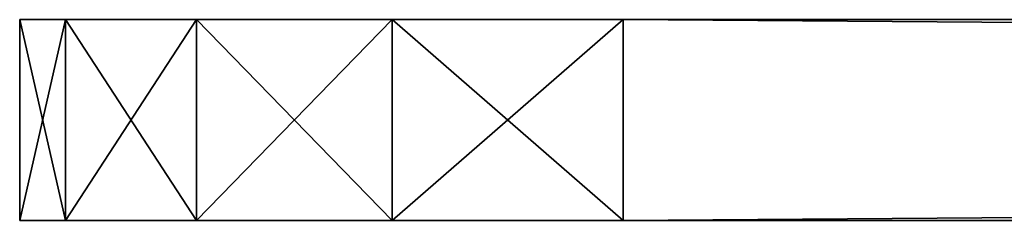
# Model space of a CAD drawing. Extents: x 659 to 1111, y 0 to 289.
# Tile 119 of 208: x 807.81 to 812.7, y 156.5 to 157.5. Entities that reach past the tile are written whole.
import ezdxf

# ---------------------------------------------------------------- set-up
doc = ezdxf.new("R2010")
doc.units = 0
doc.header["$LTSCALE"] = 25.4
doc.layers.get('0').update_dxf_attribs({"color": 13, "linetype": 'CONTINUOUS'})

# ---------------------------------------------------------------- blocks, each defined once
blk = doc.blocks.new('GIOTTO-LED-S-8168_STL')
at = {"color": 44}
for p, q in [((153.8546, 62.5607, 131.25), (151.7333, 61.682, 131.25)), ((153.8546, 62.5607, 131.25), (151.7333, 61.682, 131.25)), ((153.8546, 62.5607, 131.25), (152.7065, 62.3324, 131.25)), ((152.7065, 62.3324, 131.25), (153.8546, 62.5607, 132.25)), ((152.7065, 62.3324, 131.25), (153.8546, 62.5607, 132.25)), ((152.7065, 62.3324, 132.25), (153.8546, 62.5607, 132.25)), ((152.7065, 62.3324, 132.25), (153.8546, 62.5607, 132.25)), ((153.8546, 62.5607, 131.25), (152.7065, 62.3324, 131.25)), ((153.8546, 62.5607, 132.25), (302.8546, 62.5607, 132.25)), ((302.8546, 62.5607, 132.25), (153.8546, 62.5607, 131.25)), ((153.8546, 62.5607, 131.25), (153.8546, 62.5607, 132.25)), ((302.8546, 62.5607, 132.25), (153.8546, 62.5607, 131.25)), ((302.8546, 62.5607, 131.25), (153.8546, 62.5607, 131.25)), ((153.8546, 62.5607, 131.25), (153.8546, 62.5607, 132.25)), ((225.0401, 49.9498, 132.25), (153.8546, 62.5607, 132.25)), ((153.8546, 62.5607, 132.25), (223.6784, 48.4561, 132.25)), ((153.8546, 62.5607, 132.25), (223.6784, 48.4561, 132.25)), ((153.8546, 62.5607, 132.25), (222.9482, 46.5713, 132.25)), ((226.8494, 50.8508, 132.25), (153.8546, 62.5607, 132.25)), ((225.0401, 49.9498, 132.25), (153.8546, 62.5607, 132.25)), ((226.8494, 50.8508, 132.25), (153.8546, 62.5607, 132.25)), ((228.8621, 51.0373, 132.25), (153.8546, 62.5607, 132.25)), ((228.8621, 51.0373, 132.25), (153.8546, 62.5607, 132.25)), ((153.8546, 62.5607, 132.25), (302.8546, 62.5607, 132.25)), ((223.6784, 23.4561, 132.25), (153.8546, 62.5607, 132.25)), ((223.6784, 23.4561, 132.25), (153.8546, 62.5607, 132.25)), ((225.0401, 24.9498, 132.25), (153.8546, 62.5607, 132.25)), ((225.0401, 24.9498, 132.25), (153.8546, 62.5607, 132.25)), ((226.8494, 25.8508, 132.25), (153.8546, 62.5607, 132.25)), ((222.9482, 44.5501, 132.25), (153.8546, 62.5607, 132.25)), ((226.8494, 25.8508, 132.25), (153.8546, 62.5607, 132.25)), ((222.9482, 44.5501, 132.25), (153.8546, 62.5607, 132.25)), ((222.8546, 45.5607, 132.25), (153.8546, 62.5607, 132.25)), ((222.8546, 45.5607, 132.25), (153.8546, 62.5607, 132.25)), ((153.8546, 62.5607, 132.25), (222.9482, 46.5713, 132.25)), ((153.8546, 62.5607, 131.25), (157.3546, 55.0607, 131.25)), ((153.8546, 62.5607, 131.25), (157.3546, 55.0607, 131.25)), ((153.8546, 62.5607, 131.25), (299.3546, 55.0607, 131.25)), ((153.8546, 62.5607, 131.25), (299.3546, 55.0607, 131.25)), ((302.8546, 62.5607, 131.25), (153.8546, 62.5607, 131.25)), ((152.7065, 62.3324, 131.25), (151.7333, 61.682, 131.25)), ((151.7333, 61.682, 131.25), (152.7065, 62.3324, 132.25)), ((151.7333, 61.682, 131.25), (152.7065, 62.3324, 132.25)), ((151.7333, 61.682, 132.25), (152.7065, 62.3324, 132.25)), ((151.7333, 61.682, 132.25), (152.7065, 62.3324, 132.25)), ((152.7065, 62.3324, 131.25), (151.7333, 61.682, 131.25)), ((152.7065, 62.3324, 131.25), (152.7065, 62.3324, 132.25)), ((152.7065, 62.3324, 131.25), (152.7065, 62.3324, 132.25)), ((152.7065, 62.3324, 132.25), (223.6784, 23.4561, 132.25)), ((152.7065, 62.3324, 132.25), (223.6784, 23.4561, 132.25)), ((151.7333, 61.682, 131.25), (151.0829, 60.7088, 131.25)), ((151.0829, 60.7088, 131.25), (151.7333, 61.682, 132.25)), ((151.0829, 60.7088, 131.25), (151.7333, 61.682, 132.25)), ((151.0829, 60.7088, 132.25), (151.7333, 61.682, 132.25)), ((151.0829, 60.7088, 132.25), (151.7333, 61.682, 132.25)), ((151.7333, 61.682, 131.25), (151.0829, 60.7088, 131.25)), ((151.7333, 61.682, 131.25), (151.7333, 61.682, 132.25)), ((151.7333, 61.682, 131.25), (151.7333, 61.682, 132.25)), ((223.6784, 23.4561, 132.25), (151.7333, 61.682, 132.25)), ((223.6784, 23.4561, 132.25), (151.7333, 61.682, 132.25)), ((151.7333, 61.682, 131.25), (157.3546, 55.0607, 131.25)), ((151.7333, 61.682, 131.25), (157.3546, 55.0607, 131.25)), ((151.0829, 60.7088, 131.25), (150.8546, 59.5607, 131.25)), ((150.8546, 59.5607, 131.25), (151.0829, 60.7088, 132.25)), ((150.8546, 59.5607, 131.25), (151.0829, 60.7088, 132.25)), ((150.8546, 59.5607, 132.25), (151.0829, 60.7088, 132.25)), ((150.8546, 59.5607, 132.25), (151.0829, 60.7088, 132.25)), ((151.0829, 60.7088, 131.25), (150.8546, 59.5607, 131.25)), ((151.0829, 60.7088, 131.25), (151.0829, 60.7088, 132.25)), ((151.0829, 60.7088, 131.25), (151.0829, 60.7088, 132.25)), ((222.9482, 21.5713, 132.25), (151.0829, 60.7088, 132.25)), ((222.9482, 21.5713, 132.25), (151.0829, 60.7088, 132.25)), ((223.6784, 23.4561, 132.25), (151.0829, 60.7088, 132.25)), ((223.6784, 23.4561, 132.25), (151.0829, 60.7088, 132.25)), ((157.3546, 55.0607, 131.25), (151.0829, 60.7088, 131.25)), ((157.3546, 55.0607, 131.25), (151.0829, 60.7088, 131.25)), ((150.8546, 59.5607, 131.25), (150.8546, 59.5607, 132.25)), ((150.8546, 3.5607, 132.25), (150.8546, 59.5607, 132.25)), ((150.8546, 59.5607, 132.25), (150.8546, 3.5607, 131.25)), ((150.8546, 59.5607, 132.25), (150.8546, 3.5607, 131.25)), ((150.8546, 59.5607, 131.25), (150.8546, 59.5607, 132.25)), ((150.8546, 59.5607, 131.25), (150.8546, 3.5607, 131.25)), ((222.8546, 20.5607, 132.25), (150.8546, 59.5607, 132.25)), ((150.8546, 3.5607, 132.25), (150.8546, 59.5607, 132.25)), ((222.8546, 20.5607, 132.25), (150.8546, 59.5607, 132.25)), ((222.9482, 21.5713, 132.25), (150.8546, 59.5607, 132.25)), ((222.9482, 21.5713, 132.25), (150.8546, 59.5607, 132.25)), ((150.8546, 59.5607, 131.25), (150.8546, 3.5607, 131.25)), ((150.8546, 59.5607, 131.25), (157.3546, 55.0607, 131.25)), ((150.8546, 59.5607, 131.25), (157.3546, 55.0607, 131.25)), ((150.8546, 3.5607, 131.25), (157.3546, 55.0607, 131.25)), ((150.8546, 3.5607, 131.25), (157.3546, 55.0607, 131.25)), ((222.8546, 20.5607, 132.25), (150.8546, 3.5607, 132.25)), ((222.8546, 20.5607, 132.25), (150.8546, 3.5607, 132.25)), ((222.9482, 19.5501, 132.25), (150.8546, 3.5607, 132.25)), ((222.9482, 19.5501, 132.25), (150.8546, 3.5607, 132.25)), ((151.0829, 2.4127, 132.25), (222.9482, 19.5501, 132.25)), ((151.0829, 2.4127, 132.25), (222.9482, 19.5501, 132.25)), ((222.9482, 19.5501, 132.25), (151.7333, 1.4394, 132.25)), ((222.9482, 19.5501, 132.25), (151.7333, 1.4394, 132.25)), ((222.9482, 19.5501, 132.25), (152.7065, 0.7891, 132.25)), ((222.9482, 19.5501, 132.25), (152.7065, 0.7891, 132.25)), ((223.6784, 17.6653, 132.25), (152.7065, 0.7891, 132.25)), ((223.6784, 17.6653, 132.25), (152.7065, 0.7891, 132.25)), ((223.6784, 17.6653, 132.25), (153.8546, 0.5607, 132.25)), ((223.6784, 17.6653, 132.25), (153.8546, 0.5607, 132.25)), ((225.0401, 16.1716, 132.25), (153.8546, 0.5607, 132.25)), ((225.0401, 16.1716, 132.25), (153.8546, 0.5607, 132.25)), ((226.8494, 15.2707, 132.25), (153.8546, 0.5607, 132.25)), ((226.8494, 15.2707, 132.25), (153.8546, 0.5607, 132.25)), ((153.8546, 0.5607, 132.25), (228.8621, 15.0842, 132.25)), ((153.8546, 0.5607, 132.25), (228.8621, 15.0842, 132.25)), ((150.8546, 3.5607, 131.25), (157.3546, 8.0607, 131.25)), ((150.8546, 3.5607, 131.25), (157.3546, 8.0607, 131.25)), ((157.3546, 8.0607, 131.25), (151.0829, 2.4127, 131.25)), ((157.3546, 8.0607, 131.25), (151.0829, 2.4127, 131.25)), ((151.7333, 1.4394, 131.25), (157.3546, 8.0607, 131.25)), ((151.7333, 1.4394, 131.25), (157.3546, 8.0607, 131.25)), ((152.7065, 0.7891, 131.25), (157.3546, 8.0607, 131.25)), ((152.7065, 0.7891, 131.25), (157.3546, 8.0607, 131.25)), ((153.8546, 0.5607, 131.25), (157.3546, 8.0607, 131.25)), ((153.8546, 0.5607, 131.25), (157.3546, 8.0607, 131.25)), ((150.8546, 3.5607, 131.25), (150.8546, 3.5607, 132.25)), ((150.8546, 3.5607, 131.25), (150.8546, 3.5607, 132.25)), ((150.8546, 3.5607, 131.25), (151.0829, 2.4127, 131.25)), ((151.0829, 2.4127, 131.25), (150.8546, 3.5607, 132.25)), ((151.0829, 2.4127, 131.25), (150.8546, 3.5607, 132.25)), ((151.0829, 2.4127, 132.25), (150.8546, 3.5607, 132.25)), ((151.0829, 2.4127, 132.25), (150.8546, 3.5607, 132.25)), ((150.8546, 3.5607, 131.25), (151.0829, 2.4127, 131.25)), ((151.0829, 2.4127, 131.25), (151.0829, 2.4127, 132.25)), ((151.0829, 2.4127, 131.25), (151.0829, 2.4127, 132.25)), ((151.0829, 2.4127, 131.25), (151.7333, 1.4394, 131.25)), ((151.7333, 1.4394, 131.25), (151.0829, 2.4127, 132.25)), ((151.7333, 1.4394, 131.25), (151.0829, 2.4127, 132.25)), ((151.7333, 1.4394, 132.25), (151.0829, 2.4127, 132.25)), ((151.7333, 1.4394, 132.25), (151.0829, 2.4127, 132.25)), ((151.0829, 2.4127, 131.25), (151.7333, 1.4394, 131.25)), ((151.7333, 1.4394, 131.25), (151.7333, 1.4394, 132.25)), ((151.7333, 1.4394, 131.25), (151.7333, 1.4394, 132.25)), ((151.7333, 1.4394, 131.25), (152.7065, 0.7891, 131.25)), ((152.7065, 0.7891, 131.25), (151.7333, 1.4394, 132.25)), ((152.7065, 0.7891, 131.25), (151.7333, 1.4394, 132.25)), ((152.7065, 0.7891, 132.25), (151.7333, 1.4394, 132.25)), ((152.7065, 0.7891, 132.25), (151.7333, 1.4394, 132.25)), ((151.7333, 1.4394, 131.25), (152.7065, 0.7891, 131.25)), ((152.7065, 0.7891, 131.25), (152.7065, 0.7891, 132.25)), ((152.7065, 0.7891, 131.25), (152.7065, 0.7891, 132.25)), ((152.7065, 0.7891, 131.25), (153.8546, 0.5607, 131.25)), ((153.8546, 0.5607, 131.25), (152.7065, 0.7891, 132.25)), ((153.8546, 0.5607, 131.25), (152.7065, 0.7891, 132.25)), ((153.8546, 0.5607, 132.25), (152.7065, 0.7891, 132.25)), ((153.8546, 0.5607, 132.25), (152.7065, 0.7891, 132.25)), ((152.7065, 0.7891, 131.25), (153.8546, 0.5607, 131.25)), ((153.8546, 0.5607, 131.25), (153.8546, 0.5607, 132.25)), ((302.8546, 0.5607, 132.25), (153.8546, 0.5607, 132.25)), ((153.8546, 0.5607, 132.25), (302.8546, 0.5607, 131.25)), ((153.8546, 0.5607, 132.25), (302.8546, 0.5607, 131.25)), ((153.8546, 0.5607, 131.25), (153.8546, 0.5607, 132.25)), ((153.8546, 0.5607, 131.25), (302.8546, 0.5607, 131.25)), ((302.8546, 0.5607, 132.25), (153.8546, 0.5607, 132.25)), ((153.8546, 0.5607, 131.25), (302.8546, 0.5607, 131.25))]:
    blk.add_line(p, q, dxfattribs=at)
mesh = blk.add_polyface(dxfattribs=at)
corners = [(153.8546, 62.5607, 131.25), (151.7333, 61.682, 131.25), (152.7065, 62.3324, 131.25)]
mesh.append_faces([[corners[k] for k in face] for face in [(0, 1, 2)]], dxfattribs={"color": 44})
mesh = blk.add_polyface(dxfattribs=at)
corners = [(157.3546, 55.0607, 131.25), (151.7333, 61.682, 131.25), (153.8546, 62.5607, 131.25)]
mesh.append_faces([[corners[k] for k in face] for face in [(0, 1, 2)]], dxfattribs={"color": 44})
mesh = blk.add_polyface(dxfattribs=at)
corners = [(153.8546, 62.5607, 132.25), (153.8546, 62.5607, 131.25), (152.7065, 62.3324, 131.25)]
mesh.append_faces([[corners[k] for k in face] for face in [(0, 1, 2)]], dxfattribs={"color": 44})
mesh = blk.add_polyface(dxfattribs=at)
corners = [(153.8546, 62.5607, 132.25), (152.7065, 62.3324, 131.25), (152.7065, 62.3324, 132.25)]
mesh.append_faces([[corners[k] for k in face] for face in [(0, 1, 2)]], dxfattribs={"color": 44})
mesh = blk.add_polyface(dxfattribs=at)
corners = [(223.6784, 23.4561, 132.25), (153.8546, 62.5607, 132.25), (152.7065, 62.3324, 132.25)]
mesh.append_faces([[corners[k] for k in face] for face in [(0, 1, 2)]], dxfattribs={"color": 44})
mesh = blk.add_polyface(dxfattribs=at)
corners = [(302.8546, 62.5607, 132.25), (153.8546, 62.5607, 131.25), (153.8546, 62.5607, 132.25)]
mesh.append_faces([[corners[k] for k in face] for face in [(0, 1, 2)]], dxfattribs={"color": 44})
mesh = blk.add_polyface(dxfattribs=at)
corners = [(302.8546, 62.5607, 132.25), (302.8546, 62.5607, 131.25), (153.8546, 62.5607, 131.25)]
mesh.append_faces([[corners[k] for k in face] for face in [(0, 1, 2)]], dxfattribs={"color": 44})
mesh = blk.add_polyface(dxfattribs=at)
corners = [(225.0401, 49.9498, 132.25), (153.8546, 62.5607, 132.25), (223.6784, 48.4561, 132.25)]
mesh.append_faces([[corners[k] for k in face] for face in [(0, 1, 2)]], dxfattribs={"color": 44})
mesh = blk.add_polyface(dxfattribs=at)
corners = [(223.6784, 48.4561, 132.25), (153.8546, 62.5607, 132.25), (222.9482, 46.5713, 132.25)]
mesh.append_faces([[corners[k] for k in face] for face in [(0, 1, 2)]], dxfattribs={"color": 44})
mesh = blk.add_polyface(dxfattribs=at)
corners = [(226.8494, 50.8508, 132.25), (153.8546, 62.5607, 132.25), (225.0401, 49.9498, 132.25)]
mesh.append_faces([[corners[k] for k in face] for face in [(0, 1, 2)]], dxfattribs={"color": 44})
mesh = blk.add_polyface(dxfattribs=at)
corners = [(228.8621, 51.0373, 132.25), (153.8546, 62.5607, 132.25), (226.8494, 50.8508, 132.25)]
mesh.append_faces([[corners[k] for k in face] for face in [(0, 1, 2)]], dxfattribs={"color": 44})
mesh = blk.add_polyface(dxfattribs=at)
corners = [(302.8546, 62.5607, 132.25), (153.8546, 62.5607, 132.25), (228.8621, 51.0373, 132.25)]
mesh.append_faces([[corners[k] for k in face] for face in [(0, 1, 2)]], dxfattribs={"color": 44})
mesh = blk.add_polyface(dxfattribs=at)
corners = [(225.0401, 24.9498, 132.25), (153.8546, 62.5607, 132.25), (223.6784, 23.4561, 132.25)]
mesh.append_faces([[corners[k] for k in face] for face in [(0, 1, 2)]], dxfattribs={"color": 44})
mesh = blk.add_polyface(dxfattribs=at)
corners = [(226.8494, 25.8508, 132.25), (153.8546, 62.5607, 132.25), (225.0401, 24.9498, 132.25)]
mesh.append_faces([[corners[k] for k in face] for face in [(0, 1, 2)]], dxfattribs={"color": 44})
mesh = blk.add_polyface(dxfattribs=at)
corners = [(226.8494, 25.8508, 132.25), (222.9482, 44.5501, 132.25), (153.8546, 62.5607, 132.25)]
mesh.append_faces([[corners[k] for k in face] for face in [(0, 1, 2)]], dxfattribs={"color": 44})
mesh = blk.add_polyface(dxfattribs=at)
corners = [(222.9482, 44.5501, 132.25), (222.8546, 45.5607, 132.25), (153.8546, 62.5607, 132.25)]
mesh.append_faces([[corners[k] for k in face] for face in [(0, 1, 2)]], dxfattribs={"color": 44})
mesh = blk.add_polyface(dxfattribs=at)
corners = [(222.9482, 46.5713, 132.25), (153.8546, 62.5607, 132.25), (222.8546, 45.5607, 132.25)]
mesh.append_faces([[corners[k] for k in face] for face in [(0, 1, 2)]], dxfattribs={"color": 44})
mesh = blk.add_polyface(dxfattribs=at)
corners = [(299.3546, 55.0607, 131.25), (157.3546, 55.0607, 131.25), (153.8546, 62.5607, 131.25)]
mesh.append_faces([[corners[k] for k in face] for face in [(0, 1, 2)]], dxfattribs={"color": 44})
mesh = blk.add_polyface(dxfattribs=at)
corners = [(302.8546, 62.5607, 131.25), (299.3546, 55.0607, 131.25), (153.8546, 62.5607, 131.25)]
mesh.append_faces([[corners[k] for k in face] for face in [(0, 1, 2)]], dxfattribs={"color": 44})
mesh = blk.add_polyface(dxfattribs=at)
corners = [(152.7065, 62.3324, 132.25), (152.7065, 62.3324, 131.25), (151.7333, 61.682, 131.25)]
mesh.append_faces([[corners[k] for k in face] for face in [(0, 1, 2)]], dxfattribs={"color": 44})
mesh = blk.add_polyface(dxfattribs=at)
corners = [(152.7065, 62.3324, 132.25), (151.7333, 61.682, 131.25), (151.7333, 61.682, 132.25)]
mesh.append_faces([[corners[k] for k in face] for face in [(0, 1, 2)]], dxfattribs={"color": 44})
mesh = blk.add_polyface(dxfattribs=at)
corners = [(223.6784, 23.4561, 132.25), (152.7065, 62.3324, 132.25), (151.7333, 61.682, 132.25)]
mesh.append_faces([[corners[k] for k in face] for face in [(0, 1, 2)]], dxfattribs={"color": 44})
mesh = blk.add_polyface(dxfattribs=at)
corners = [(151.7333, 61.682, 131.25), (151.0829, 60.7088, 131.25), (151.7333, 61.682, 132.25)]
mesh.append_faces([[corners[k] for k in face] for face in [(0, 1, 2)]], dxfattribs={"color": 44})
mesh = blk.add_polyface(dxfattribs=at)
corners = [(151.7333, 61.682, 132.25), (151.0829, 60.7088, 131.25), (151.0829, 60.7088, 132.25)]
mesh.append_faces([[corners[k] for k in face] for face in [(0, 1, 2)]], dxfattribs={"color": 44})
mesh = blk.add_polyface(dxfattribs=at)
corners = [(223.6784, 23.4561, 132.25), (151.7333, 61.682, 132.25), (151.0829, 60.7088, 132.25)]
mesh.append_faces([[corners[k] for k in face] for face in [(0, 1, 2)]], dxfattribs={"color": 44})
mesh = blk.add_polyface(dxfattribs=at)
corners = [(157.3546, 55.0607, 131.25), (151.0829, 60.7088, 131.25), (151.7333, 61.682, 131.25)]
mesh.append_faces([[corners[k] for k in face] for face in [(0, 1, 2)]], dxfattribs={"color": 44})
mesh = blk.add_polyface(dxfattribs=at)
corners = [(151.0829, 60.7088, 131.25), (150.8546, 59.5607, 131.25), (151.0829, 60.7088, 132.25)]
mesh.append_faces([[corners[k] for k in face] for face in [(0, 1, 2)]], dxfattribs={"color": 44})
mesh = blk.add_polyface(dxfattribs=at)
corners = [(151.0829, 60.7088, 132.25), (150.8546, 59.5607, 131.25), (150.8546, 59.5607, 132.25)]
mesh.append_faces([[corners[k] for k in face] for face in [(0, 1, 2)]], dxfattribs={"color": 44})
mesh = blk.add_polyface(dxfattribs=at)
corners = [(222.9482, 21.5713, 132.25), (151.0829, 60.7088, 132.25), (150.8546, 59.5607, 132.25)]
mesh.append_faces([[corners[k] for k in face] for face in [(0, 1, 2)]], dxfattribs={"color": 44})
mesh = blk.add_polyface(dxfattribs=at)
corners = [(157.3546, 55.0607, 131.25), (150.8546, 59.5607, 131.25), (151.0829, 60.7088, 131.25)]
mesh.append_faces([[corners[k] for k in face] for face in [(0, 1, 2)]], dxfattribs={"color": 44})
mesh = blk.add_polyface(dxfattribs=at)
corners = [(223.6784, 23.4561, 132.25), (151.0829, 60.7088, 132.25), (222.9482, 21.5713, 132.25)]
mesh.append_faces([[corners[k] for k in face] for face in [(0, 1, 2)]], dxfattribs={"color": 44})
mesh = blk.add_polyface(dxfattribs=at)
corners = [(150.8546, 59.5607, 132.25), (150.8546, 3.5607, 131.25), (150.8546, 3.5607, 132.25)]
mesh.append_faces([[corners[k] for k in face] for face in [(0, 1, 2)]], dxfattribs={"color": 44})
mesh = blk.add_polyface(dxfattribs=at)
corners = [(150.8546, 59.5607, 131.25), (150.8546, 3.5607, 131.25), (150.8546, 59.5607, 132.25)]
mesh.append_faces([[corners[k] for k in face] for face in [(0, 1, 2)]], dxfattribs={"color": 44})
mesh = blk.add_polyface(dxfattribs=at)
corners = [(222.8546, 20.5607, 132.25), (150.8546, 59.5607, 132.25), (150.8546, 3.5607, 132.25)]
mesh.append_faces([[corners[k] for k in face] for face in [(0, 1, 2)]], dxfattribs={"color": 44})
mesh = blk.add_polyface(dxfattribs=at)
corners = [(222.9482, 21.5713, 132.25), (150.8546, 59.5607, 132.25), (222.8546, 20.5607, 132.25)]
mesh.append_faces([[corners[k] for k in face] for face in [(0, 1, 2)]], dxfattribs={"color": 44})
mesh = blk.add_polyface(dxfattribs=at)
corners = [(157.3546, 55.0607, 131.25), (150.8546, 3.5607, 131.25), (150.8546, 59.5607, 131.25)]
mesh.append_faces([[corners[k] for k in face] for face in [(0, 1, 2)]], dxfattribs={"color": 44})
mesh = blk.add_polyface(dxfattribs=at)
corners = [(157.3546, 8.0607, 131.25), (150.8546, 3.5607, 131.25), (157.3546, 55.0607, 131.25)]
mesh.append_faces([[corners[k] for k in face] for face in [(0, 1, 2)]], dxfattribs={"color": 44})
mesh = blk.add_polyface(dxfattribs=at)
corners = [(222.9482, 19.5501, 132.25), (222.8546, 20.5607, 132.25), (150.8546, 3.5607, 132.25)]
mesh.append_faces([[corners[k] for k in face] for face in [(0, 1, 2)]], dxfattribs={"color": 44})
mesh = blk.add_polyface(dxfattribs=at)
corners = [(222.9482, 19.5501, 132.25), (150.8546, 3.5607, 132.25), (151.0829, 2.4127, 132.25)]
mesh.append_faces([[corners[k] for k in face] for face in [(0, 1, 2)]], dxfattribs={"color": 44})
mesh = blk.add_polyface(dxfattribs=at)
corners = [(222.9482, 19.5501, 132.25), (151.0829, 2.4127, 132.25), (151.7333, 1.4394, 132.25)]
mesh.append_faces([[corners[k] for k in face] for face in [(0, 1, 2)]], dxfattribs={"color": 44})
mesh = blk.add_polyface(dxfattribs=at)
corners = [(222.9482, 19.5501, 132.25), (151.7333, 1.4394, 132.25), (152.7065, 0.7891, 132.25)]
mesh.append_faces([[corners[k] for k in face] for face in [(0, 1, 2)]], dxfattribs={"color": 44})
mesh = blk.add_polyface(dxfattribs=at)
corners = [(223.6784, 17.6653, 132.25), (222.9482, 19.5501, 132.25), (152.7065, 0.7891, 132.25)]
mesh.append_faces([[corners[k] for k in face] for face in [(0, 1, 2)]], dxfattribs={"color": 44})
mesh = blk.add_polyface(dxfattribs=at)
corners = [(223.6784, 17.6653, 132.25), (152.7065, 0.7891, 132.25), (153.8546, 0.5607, 132.25)]
mesh.append_faces([[corners[k] for k in face] for face in [(0, 1, 2)]], dxfattribs={"color": 44})
mesh = blk.add_polyface(dxfattribs=at)
corners = [(225.0401, 16.1716, 132.25), (223.6784, 17.6653, 132.25), (153.8546, 0.5607, 132.25)]
mesh.append_faces([[corners[k] for k in face] for face in [(0, 1, 2)]], dxfattribs={"color": 44})
mesh = blk.add_polyface(dxfattribs=at)
corners = [(226.8494, 15.2707, 132.25), (225.0401, 16.1716, 132.25), (153.8546, 0.5607, 132.25)]
mesh.append_faces([[corners[k] for k in face] for face in [(0, 1, 2)]], dxfattribs={"color": 44})
mesh = blk.add_polyface(dxfattribs=at)
corners = [(228.8621, 15.0842, 132.25), (226.8494, 15.2707, 132.25), (153.8546, 0.5607, 132.25)]
mesh.append_faces([[corners[k] for k in face] for face in [(0, 1, 2)]], dxfattribs={"color": 44})
mesh = blk.add_polyface(dxfattribs=at)
corners = [(302.8546, 0.5607, 132.25), (228.8621, 15.0842, 132.25), (153.8546, 0.5607, 132.25)]
mesh.append_faces([[corners[k] for k in face] for face in [(0, 1, 2)]], dxfattribs={"color": 44})
mesh = blk.add_polyface(dxfattribs=at)
corners = [(157.3546, 8.0607, 131.25), (151.0829, 2.4127, 131.25), (150.8546, 3.5607, 131.25)]
mesh.append_faces([[corners[k] for k in face] for face in [(0, 1, 2)]], dxfattribs={"color": 44})
mesh = blk.add_polyface(dxfattribs=at)
corners = [(157.3546, 8.0607, 131.25), (151.7333, 1.4394, 131.25), (151.0829, 2.4127, 131.25)]
mesh.append_faces([[corners[k] for k in face] for face in [(0, 1, 2)]], dxfattribs={"color": 44})
mesh = blk.add_polyface(dxfattribs=at)
corners = [(157.3546, 8.0607, 131.25), (152.7065, 0.7891, 131.25), (151.7333, 1.4394, 131.25)]
mesh.append_faces([[corners[k] for k in face] for face in [(0, 1, 2)]], dxfattribs={"color": 44})
mesh = blk.add_polyface(dxfattribs=at)
corners = [(157.3546, 8.0607, 131.25), (153.8546, 0.5607, 131.25), (152.7065, 0.7891, 131.25)]
mesh.append_faces([[corners[k] for k in face] for face in [(0, 1, 2)]], dxfattribs={"color": 44})
mesh = blk.add_polyface(dxfattribs=at)
corners = [(302.8546, 0.5607, 131.25), (153.8546, 0.5607, 131.25), (157.3546, 8.0607, 131.25)]
mesh.append_faces([[corners[k] for k in face] for face in [(0, 1, 2)]], dxfattribs={"color": 44})
mesh = blk.add_polyface(dxfattribs=at)
corners = [(150.8546, 3.5607, 131.25), (151.0829, 2.4127, 131.25), (150.8546, 3.5607, 132.25)]
mesh.append_faces([[corners[k] for k in face] for face in [(0, 1, 2)]], dxfattribs={"color": 44})
mesh = blk.add_polyface(dxfattribs=at)
corners = [(150.8546, 3.5607, 132.25), (151.0829, 2.4127, 131.25), (151.0829, 2.4127, 132.25)]
mesh.append_faces([[corners[k] for k in face] for face in [(0, 1, 2)]], dxfattribs={"color": 44})
mesh = blk.add_polyface(dxfattribs=at)
corners = [(151.0829, 2.4127, 131.25), (151.7333, 1.4394, 131.25), (151.0829, 2.4127, 132.25)]
mesh.append_faces([[corners[k] for k in face] for face in [(0, 1, 2)]], dxfattribs={"color": 44})
mesh = blk.add_polyface(dxfattribs=at)
corners = [(151.0829, 2.4127, 132.25), (151.7333, 1.4394, 131.25), (151.7333, 1.4394, 132.25)]
mesh.append_faces([[corners[k] for k in face] for face in [(0, 1, 2)]], dxfattribs={"color": 44})
mesh = blk.add_polyface(dxfattribs=at)
corners = [(151.7333, 1.4394, 132.25), (151.7333, 1.4394, 131.25), (152.7065, 0.7891, 131.25)]
mesh.append_faces([[corners[k] for k in face] for face in [(0, 1, 2)]], dxfattribs={"color": 44})
mesh = blk.add_polyface(dxfattribs=at)
corners = [(151.7333, 1.4394, 132.25), (152.7065, 0.7891, 131.25), (152.7065, 0.7891, 132.25)]
mesh.append_faces([[corners[k] for k in face] for face in [(0, 1, 2)]], dxfattribs={"color": 44})
mesh = blk.add_polyface(dxfattribs=at)
corners = [(152.7065, 0.7891, 132.25), (152.7065, 0.7891, 131.25), (153.8546, 0.5607, 131.25)]
mesh.append_faces([[corners[k] for k in face] for face in [(0, 1, 2)]], dxfattribs={"color": 44})
mesh = blk.add_polyface(dxfattribs=at)
corners = [(152.7065, 0.7891, 132.25), (153.8546, 0.5607, 131.25), (153.8546, 0.5607, 132.25)]
mesh.append_faces([[corners[k] for k in face] for face in [(0, 1, 2)]], dxfattribs={"color": 44})
mesh = blk.add_polyface(dxfattribs=at)
corners = [(153.8546, 0.5607, 132.25), (302.8546, 0.5607, 131.25), (302.8546, 0.5607, 132.25)]
mesh.append_faces([[corners[k] for k in face] for face in [(0, 1, 2)]], dxfattribs={"color": 44})
mesh = blk.add_polyface(dxfattribs=at)
corners = [(153.8546, 0.5607, 132.25), (153.8546, 0.5607, 131.25), (302.8546, 0.5607, 131.25)]
mesh.append_faces([[corners[k] for k in face] for face in [(0, 1, 2)]], dxfattribs={"color": 44})

msp = doc.modelspace()

# ---------------------------------------------------------------- block references
at = {"color": 0, "extrusion": (0, -1, -5.27356e-16)}
msp.add_blockref('GIOTTO-LED-S-8168_STL', (656.9536, 1175.6515, -288.75), dxfattribs=at)

doc.saveas('drawing.dxf')
